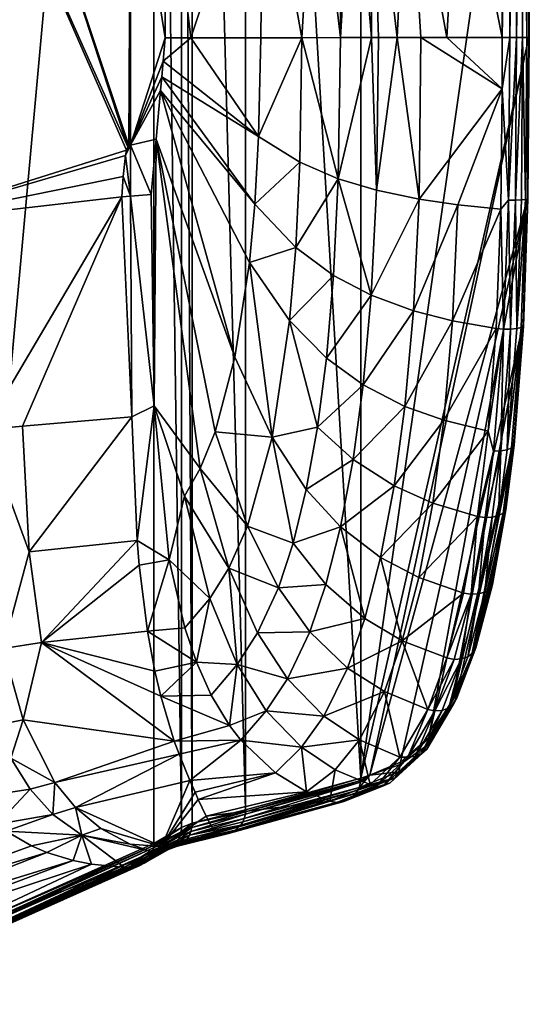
# Model space of a CAD drawing. Extents: x 58 to 139, y -56 to 56.
# Tile 54 of 66: x 128 to 139, y -24 to -4. Entities that reach past the tile are written whole.
import ezdxf

# ---------------------------------------------------------------- set-up
doc = ezdxf.new("R2010")
doc.units = 0
doc.layers.add('DEFAULT', color=7, linetype='CONTINUOUS')

msp = doc.modelspace()

# ---------------------------------------------------------------- meshes
at = {"layer": 'DEFAULT'}
mesh = msp.add_polyface(dxfattribs=at)
corners = [(124.108, -23.726, -12.571), (125.585, -23.11, -24.598), (124.108, 23.726, -12.572), (131.59, -20.533, -73.506), (131.812, -20.444, -74.707), (131.59, 20.533, -73.506), (131.812, 20.444, -74.707), (125.953, 0, -63.643), (125.746, 0, -62.079), (125.752, 8.186, -62.078), (127.533, 0, -73.793), (130.471, 6.707, -86.522), (126.981, 0, -70.67), (130.5, 6.631, -86.635), (128.316, 0, -77.643), (130.518, 6.607, -86.706), (130.555, 0, -86.839), (130.539, 6.603, -86.787), (130.553, 6.605, -86.839), (122.479, 0, -37.228), (135.254, 19.52, -88.512), (132.903, 20.171, -79.081), (135.254, -19.52, -88.512), (132.902, -20.171, -79.079), (130.451, 6.801, -86.445), (131.22, 4.872, -89.414), (131.261, 4.412, -89.572), (131.151, 5.642, -89.151), (131.071, 6.543, -88.843), (131.19, 5.207, -89.3), (131.259, 0, -89.572), (133.146, 7.88, -96.596), (133.679, 6.678, -98.264), (134.689, 7.149, -100.425), (134.311, 4.408, -99.807), (134.728, 4.408, -100.557), (133.72, 4.409, -98.424), (133.227, 6.393, -96.929), (133.256, 4.409, -97.055), (134.312, 0, -99.81), (133.257, 0, -97.058), (134.841, 0, -100.732)]
mesh.append_faces([[corners[k] for k in face] for face in [(0, 1, 2, 2), (3, 4, 5, 5), (6, 5, 4, 4), (7, 8, 9, 9), (10, 9, 11, 11), (10, 12, 9, 9), (7, 9, 12, 12), (10, 13, 14, 14), (15, 14, 13, 13), (13, 10, 11, 11), (16, 17, 18, 18), (17, 16, 15, 15), (14, 15, 16, 16), (8, 19, 9, 9), (20, 21, 22, 22), (21, 6, 23, 23), (24, 18, 17, 17), (13, 17, 15, 15), (25, 26, 18, 18), (27, 18, 28, 28), (27, 29, 18, 18), (18, 26, 16, 16), (18, 29, 25, 25), (16, 26, 30, 30), (27, 31, 29, 29), (32, 33, 34, 34), (35, 34, 33, 33), (32, 34, 36, 36), (29, 37, 25, 25), (29, 31, 37, 37), (25, 37, 38, 38), (38, 26, 25, 25), (36, 38, 37, 37), (37, 32, 36, 36), (26, 38, 30, 30), (36, 34, 39, 39), (38, 36, 40, 40), (30, 38, 40, 40), (39, 35, 41, 41), (39, 40, 36, 36), (35, 39, 34, 34)]])
mesh = msp.add_polyface(dxfattribs=at)
corners = [(125.585, 23.11, -24.598), (125.585, -23.11, -24.598), (127.062, 22.626, -36.631), (124.108, 23.726, -12.572), (125.762, 12.198, -62.115), (122.495, 15.112, -37.172), (125.852, 14.787, -62.293), (126.999, 12.038, -70.675), (127.095, 14.606, -70.719), (128.339, 11.905, -77.627), (127.554, 11.979, -73.789), (128.445, 14.437, -77.561), (127.954, 16.875, -73.767), (130.824, 16.022, -86.193), (128.738, 16.751, -77.387), (130.623, 13.526, -86.669), (130.659, 14.214, -86.583), (130.556, 9.73, -86.835), (130.572, 11.728, -86.793), (127.393, 16.967, -70.832), (126.161, 17.199, -62.763), (130.888, 16.473, -86.042), (131.126, 13.397, -88.613), (131.021, 11.671, -88.525), (131.463, 15.694, -88.776), (132.123, 17.678, -88.903), (131.248, 14.479, -88.687), (132.523, 17.21, -90.955), (131.584, 14.08, -90.098), (131.837, 15.267, -90.425), (132.304, 14.547, -92.45), (131.521, 10.713, -90.507), (132.266, 12.772, -92.948), (131.999, 13.395, -91.833), (132.695, 11.263, -94.728)]
mesh.append_faces([[corners[k] for k in face] for face in [(0, 1, 2, 2), (1, 0, 3, 3), (4, 5, 6, 6), (7, 4, 8, 8), (8, 4, 6, 6), (9, 10, 11, 11), (12, 10, 8, 8), (13, 11, 14, 14), (10, 7, 8, 8), (9, 11, 15, 15), (10, 12, 11, 11), (16, 11, 13, 13), (11, 16, 15, 15), (17, 9, 18, 18), (18, 9, 15, 15), (8, 6, 19, 19), (14, 11, 12, 12), (20, 19, 6, 6), (21, 13, 14, 14), (12, 8, 19, 19), (18, 15, 22, 22), (17, 18, 23, 23), (13, 21, 24, 24), (16, 13, 24, 24), (15, 16, 22, 22), (18, 22, 23, 23), (21, 25, 24, 24), (24, 26, 16, 16), (26, 22, 16, 16), (24, 25, 27, 27), (28, 29, 30, 30), (27, 29, 24, 24), (24, 29, 28, 28), (22, 26, 28, 28), (28, 23, 22, 22), (26, 24, 28, 28), (23, 28, 31, 31), (32, 31, 33, 33), (33, 31, 28, 28), (34, 31, 32, 32), (30, 33, 28, 28)]])
mesh = msp.add_polyface(dxfattribs=at)
corners = [(131.028, 20.855, -68.931), (127.062, -22.626, -36.632), (131.028, -20.855, -68.931), (127.062, 22.626, -36.631), (125.585, -23.11, -24.598), (125.771, -12.777, -62.137), (122.475, -13.368, -37.179), (122.484, -10.488, -37.202), (125.752, -8.186, -62.078), (122.486, -8.571, -37.227), (125.746, 0, -62.079), (125.953, 0, -63.643), (126.981, 0, -70.67), (127.007, -12.474, -70.68), (127.533, 0, -73.793), (127.562, -12.413, -73.788), (130.378, -7.657, -86.163), (130.471, -6.706, -86.523), (130.449, -6.813, -86.437), (130.497, -6.637, -86.622), (130.4, -7.241, -86.245), (128.348, -12.336, -77.62), (130.58, -12.151, -86.773), (130.516, -6.609, -86.697), (130.555, 0, -86.839), (130.553, -6.605, -86.839), (128.316, 0, -77.643), (130.553, -7.643, -86.839), (131.076, -6.481, -88.864), (130.976, -7.609, -88.478), (131.189, -5.208, -89.3), (131.164, -5.487, -89.204), (131.259, -4.412, -89.572), (131.217, -4.889, -89.409), (122.479, 0, -37.228), (131.032, -11.921, -88.535)]
mesh.append_faces([[corners[k] for k in face] for face in [(0, 1, 2, 2), (1, 3, 4, 4), (5, 6, 7, 7), (8, 7, 9, 9), (8, 5, 7, 7), (8, 10, 11, 11), (8, 11, 12, 12), (5, 8, 13, 13), (12, 14, 8, 8), (8, 15, 13, 13), (16, 15, 8, 8), (17, 8, 14, 14), (17, 18, 8, 8), (14, 19, 17, 17), (18, 20, 8, 8), (16, 21, 15, 15), (20, 16, 8, 8), (22, 21, 16, 16), (23, 24, 25, 25), (23, 19, 26, 26), (16, 27, 22, 22), (23, 26, 24, 24), (14, 26, 19, 19), (27, 20, 18, 18), (20, 27, 16, 16), (25, 18, 17, 17), (19, 23, 25, 25), (25, 17, 19, 19), (25, 27, 18, 18), (28, 29, 25, 25), (25, 30, 31, 31), (27, 25, 29, 29), (25, 24, 32, 32), (33, 25, 32, 32), (25, 31, 28, 28), (25, 33, 30, 30), (34, 10, 8, 8), (8, 9, 34, 34), (22, 27, 35, 35), (35, 27, 29, 29), (28, 35, 29, 29)]])
mesh = msp.add_polyface(dxfattribs=at)
corners = [(127.062, 22.626, -36.631), (127.062, -22.626, -36.632), (131.028, 20.855, -68.931), (131.59, -20.533, -73.506), (131.59, 20.533, -73.506), (122.486, 8.571, -37.227), (122.484, 10.371, -37.205), (125.754, 9.603, -62.079), (125.752, 8.186, -62.078), (125.762, 12.198, -62.115), (126.999, 12.038, -70.675), (127.554, 11.979, -73.789), (130.378, 7.657, -86.163), (128.339, 11.905, -77.627), (130.451, 6.801, -86.445), (130.471, 6.707, -86.522), (130.553, 7.643, -86.839), (130.556, 9.73, -86.835), (130.408, 7.147, -86.275), (130.976, 7.609, -88.478), (130.98, 9.671, -88.479), (131.021, 11.671, -88.525), (130.553, 6.605, -86.839), (130.539, 6.603, -86.787), (130.5, 6.631, -86.635), (131.071, 6.543, -88.843), (131.521, 10.713, -90.507), (132.695, 11.263, -94.728), (133.595, 8.377, -97.917), (134.346, 11.743, -99.074), (134.593, 9.199, -100.063), (133.389, 10.498, -97.054), (132.957, 9.744, -95.814), (131.151, 5.642, -89.151), (133.146, 7.88, -96.596), (133.679, 6.678, -98.264), (134.689, 7.149, -100.425), (133.227, 6.393, -96.929)]
mesh.append_faces([[corners[k] for k in face] for face in [(0, 1, 2, 2), (3, 4, 2, 2), (5, 6, 7, 7), (7, 8, 5, 5), (9, 7, 6, 6), (8, 7, 10, 10), (9, 10, 7, 7), (8, 11, 12, 12), (10, 11, 8, 8), (13, 12, 11, 11), (8, 14, 15, 15), (16, 12, 17, 17), (8, 18, 14, 14), (12, 13, 17, 17), (8, 12, 18, 18), (19, 16, 20, 20), (16, 17, 20, 20), (21, 20, 17, 17), (14, 16, 22, 22), (18, 16, 14, 14), (23, 24, 15, 15), (23, 15, 14, 14), (18, 12, 16, 16), (19, 25, 22, 22), (22, 16, 19, 19), (20, 21, 26, 26), (19, 20, 25, 25), (25, 26, 27, 27), (26, 25, 20, 20), (28, 29, 30, 30), (27, 31, 32, 32), (32, 31, 28, 28), (27, 32, 33, 33), (32, 34, 33, 33), (34, 32, 28, 28), (34, 28, 35, 35), (31, 29, 28, 28), (27, 33, 25, 25), (30, 36, 28, 28), (35, 28, 36, 36), (37, 34, 35, 35)]])
mesh = msp.add_polyface(dxfattribs=at)
corners = [(131.028, 20.855, -68.931), (131.028, -20.855, -68.931), (131.59, -20.533, -73.506), (132.902, -20.171, -79.079), (131.812, 20.444, -74.707), (131.812, -20.444, -74.707), (132.903, 20.171, -79.081), (135.254, -19.52, -88.512), (130.555, 0, -86.839), (131.259, 0, -89.572), (131.259, -4.412, -89.572), (133.213, -4.409, -96.912), (131.782, -4.411, -91.582), (133.257, 0, -97.058), (134.312, 0, -99.81), (134.842, -4.408, -100.732), (134.051, -4.409, -99.247), (134.841, 0, -100.732), (135.099, 0, -101.094), (132.281, -12.451, -93.071), (131.076, -6.481, -88.864), (132.685, -10.927, -94.744), (131.974, -13.203, -91.797), (131.164, -5.487, -89.204), (131.032, -11.921, -88.535), (133.442, -12.563, -96.717), (132.978, -9, -95.956), (135.299, -11.495, -100.602), (134.371, -12.356, -98.929), (134.552, -10.952, -99.661), (133.799, -10.182, -98.221), (134.696, -9.264, -100.228), (133.924, -8.691, -98.744), (135.464, -9.664, -101.196), (134.791, -7.292, -100.58), (134.008, -6.951, -99.085), (133.087, -7.809, -96.404), (131.189, -5.208, -89.3), (133.164, -6.426, -96.723), (131.217, -4.889, -89.409)]
mesh.append_faces([[corners[k] for k in face] for face in [(0, 1, 2, 2), (3, 4, 5, 5), (6, 3, 7, 7), (8, 9, 10, 10), (11, 12, 13, 13), (14, 15, 16, 16), (16, 11, 13, 13), (9, 12, 10, 10), (17, 15, 14, 14), (14, 16, 13, 13), (17, 18, 15, 15), (12, 9, 13, 13), (19, 20, 21, 21), (20, 19, 22, 22), (21, 20, 23, 23), (22, 24, 20, 20), (25, 21, 26, 26), (27, 28, 29, 29), (29, 30, 31, 31), (30, 29, 28, 28), (31, 30, 32, 32), (29, 31, 33, 33), (33, 31, 34, 34), (16, 15, 34, 34), (35, 34, 32, 32), (31, 32, 34, 34), (30, 26, 32, 32), (36, 35, 32, 32), (36, 26, 23, 23), (36, 37, 38, 38), (23, 37, 36, 36), (25, 26, 30, 30), (38, 37, 39, 39), (35, 38, 16, 16), (38, 35, 36, 36), (16, 38, 11, 11), (35, 16, 34, 34), (12, 11, 38, 38), (12, 38, 39, 39), (39, 10, 12, 12), (36, 32, 26, 26), (21, 23, 26, 26)]])
mesh = msp.add_polyface(dxfattribs=at)
corners = [(135.254, 19.52, -88.512), (135.254, -19.52, -88.512), (138.68, 4.407, -102.254), (138.681, -4.407, -102.254), (138.689, -4.407, -102.302), (138.689, 4.407, -102.296), (138.69, -4.407, -102.453), (138.694, 4.407, -102.342), (138.648, 4.407, -102.588), (138.691, 4.407, -102.438), (138.643, -4.407, -102.597), (138.555, 4.407, -102.723), (138.435, -4.407, -102.814), (138.425, 4.407, -102.819), (138.28, 4.407, -102.868), (138.143, 0, -102.872), (138.143, 4.407, -102.872), (138.293, -4.407, -102.866), (138.252, 7.781, -102.77), (138.398, 7.78, -102.723), (138.677, 6.031, -102.239), (138.667, 7.755, -102.342), (138.622, 7.766, -102.492), (138.67, 7.748, -102.245), (138.656, 7.74, -102.155), (137.234, 7.694, -102.586), (138.113, 7.779, -102.774), (137.254, 4.407, -102.684), (136.202, 4.407, -102.166), (135.604, 4.408, -101.667), (136.168, 7.536, -102.061), (135.565, 7.408, -101.553), (134.689, 7.149, -100.425), (135.098, 4.408, -101.092), (134.728, 4.408, -100.557), (134.841, 0, -100.732), (135.469, 0, -101.53), (136.204, 0, -102.166), (137.254, 0, -102.686), (135.099, 0, -101.094)]
mesh.append_faces([[corners[k] for k in face] for face in [(0, 1, 2, 2), (3, 4, 5, 5), (4, 6, 7, 7), (5, 2, 3, 3), (7, 5, 4, 4), (8, 9, 6, 6), (6, 9, 7, 7), (10, 11, 8, 8), (11, 12, 13, 13), (14, 15, 16, 16), (14, 13, 17, 17), (14, 16, 18, 18), (14, 18, 13, 13), (13, 19, 11, 11), (7, 9, 20, 20), (21, 9, 8, 8), (22, 21, 8, 8), (8, 11, 22, 22), (20, 9, 21, 21), (5, 20, 2, 2), (5, 7, 20, 20), (23, 24, 20, 20), (25, 26, 27, 27), (27, 26, 16, 16), (28, 29, 30, 30), (27, 28, 30, 30), (27, 30, 25, 25), (31, 30, 29, 29), (32, 31, 33, 33), (33, 34, 32, 32), (31, 29, 33, 33), (35, 34, 33, 33), (36, 33, 29, 29), (37, 28, 27, 27), (38, 27, 16, 16), (37, 29, 28, 28), (39, 33, 36, 36), (27, 38, 37, 37), (37, 36, 29, 29), (38, 16, 15, 15), (33, 39, 35, 35)]])
mesh = msp.add_polyface(dxfattribs=at)
corners = [(135.254, -19.52, -88.512), (138.681, -4.407, -102.254), (138.68, 4.407, -102.254), (138.266, -7.728, -102.772), (138.112, -7.909, -102.762), (138.141, -5.455, -102.864), (138.142, -4.407, -102.873), (138.293, -4.407, -102.866), (138.435, -4.407, -102.814), (138.409, -7.727, -102.72), (138.556, -4.407, -102.722), (138.531, -7.722, -102.629), (138.619, -7.715, -102.504), (138.666, -7.705, -102.36), (138.643, -4.407, -102.597), (138.69, -4.407, -102.453), (138.665, -7.694, -102.209), (138.657, -7.69, -102.16), (138.689, -4.407, -102.302), (138.648, 4.407, -102.588), (138.555, 4.407, -102.723), (138.425, 4.407, -102.819), (138.28, 4.407, -102.868), (138.143, 0, -102.872), (137.008, -4.407, -102.596), (137.254, 0, -102.686), (135.099, 0, -101.094), (135.47, -4.408, -101.53), (134.842, -4.408, -100.732), (135.469, 0, -101.53), (136.204, 0, -102.166), (135.994, -4.408, -102.011), (136.481, -4.407, -102.34), (135.614, -4.408, -101.677), (137.233, -7.821, -102.576), (136.445, -7.706, -102.228), (135.571, -7.525, -101.552), (134.791, -7.292, -100.58)]
mesh.append_faces([[corners[k] for k in face] for face in [(0, 1, 2, 2), (3, 4, 5, 5), (5, 6, 7, 7), (5, 7, 3, 3), (3, 7, 8, 8), (9, 10, 11, 11), (10, 9, 8, 8), (11, 10, 12, 12), (9, 3, 8, 8), (13, 14, 15, 15), (14, 13, 12, 12), (12, 10, 14, 14), (16, 13, 15, 15), (16, 1, 17, 17), (1, 16, 18, 18), (16, 15, 18, 18), (19, 15, 14, 14), (20, 10, 8, 8), (21, 8, 7, 7), (22, 7, 6, 6), (23, 22, 6, 6), (10, 20, 14, 14), (24, 25, 6, 6), (26, 27, 28, 28), (23, 6, 25, 25), (29, 30, 31, 31), (27, 26, 29, 29), (24, 30, 25, 25), (24, 32, 30, 30), (32, 31, 30, 30), (31, 33, 29, 29), (33, 27, 29, 29), (24, 6, 5, 5), (4, 34, 5, 5), (24, 5, 32, 32), (5, 35, 32, 32), (31, 35, 36, 36), (35, 31, 32, 32), (36, 27, 33, 33), (27, 36, 37, 37), (36, 33, 31, 31), (37, 28, 27, 27)]])
mesh = msp.add_polyface(dxfattribs=at)
corners = [(138.681, -4.407, -102.254), (135.441, -19.464, -89.261), (138.657, -7.69, -102.16), (137.964, -12.847, -101.624), (137.852, -12.438, -101.787), (138.167, -10.361, -102.404), (138.015, -10.344, -102.41), (138.111, -12.842, -101.576), (138.312, -10.358, -102.354), (138.112, -7.909, -102.762), (138.266, -7.728, -102.772), (138.409, -7.727, -102.72), (138.436, -10.345, -102.264), (138.531, -7.722, -102.629), (138.239, -12.819, -101.49), (138.619, -7.715, -102.504), (138.527, -10.324, -102.142), (138.387, -12.666, -101.095), (138.384, -12.726, -101.236), (138.575, -10.295, -101.999), (138.38, -12.646, -101.05), (138.576, -10.263, -101.85), (138.666, -7.705, -102.36), (138.665, -7.694, -102.209), (138.568, -10.252, -101.802), (138.332, -12.779, -101.373), (136.947, -12.219, -101.603), (137.124, -10.187, -102.222), (137.233, -7.821, -102.576), (136.332, -9.983, -101.872), (136.445, -7.706, -102.228), (138.141, -5.455, -102.864), (136.155, -11.935, -101.262), (135.464, -9.664, -101.196), (135.299, -11.495, -100.602), (134.552, -10.952, -99.661), (134.791, -7.292, -100.58), (135.571, -7.525, -101.552)]
mesh.append_faces([[corners[k] for k in face] for face in [(0, 1, 2, 2), (3, 4, 5, 5), (5, 4, 6, 6), (7, 5, 8, 8), (9, 10, 5, 5), (10, 8, 5, 5), (8, 11, 12, 12), (11, 8, 10, 10), (12, 11, 13, 13), (8, 12, 14, 14), (12, 13, 15, 15), (5, 6, 9, 9), (14, 12, 16, 16), (17, 18, 19, 19), (20, 17, 21, 21), (16, 15, 19, 19), (15, 16, 12, 12), (19, 15, 22, 22), (16, 19, 18, 18), (19, 22, 23, 23), (21, 23, 24, 24), (23, 21, 19, 19), (24, 23, 2, 2), (21, 24, 20, 20), (19, 21, 17, 17), (25, 14, 16, 16), (4, 26, 6, 6), (9, 27, 28, 28), (27, 9, 6, 6), (28, 27, 29, 29), (6, 26, 27, 27), (30, 31, 28, 28), (26, 32, 27, 27), (29, 27, 32, 32), (28, 29, 30, 30), (29, 33, 30, 30), (34, 33, 29, 29), (29, 32, 34, 34), (34, 35, 33, 33), (36, 37, 33, 33), (33, 37, 30, 30)]])
mesh = msp.add_polyface(dxfattribs=at)
corners = [(135.254, -19.52, -88.512), (135.441, -19.464, -89.261), (138.681, -4.407, -102.254), (137.616, -16.703, -97.984), (137.87, -15.776, -99.003), (138.159, -14.309, -100.163), (138.38, -12.646, -101.05), (137.52, -16.996, -97.598), (138.568, -10.252, -101.802), (137.121, -17.945, -96.001), (138.657, -7.69, -102.16), (136.641, -18.686, -94.075), (137.505, -15.77, -99.804), (137.352, -15.744, -99.812), (137.636, -14.18, -100.942), (137.79, -14.2, -100.937), (137.964, -12.847, -101.624), (137.852, -12.438, -101.787), (137.964, -12.847, -101.624), (138.167, -10.361, -102.404), (138.111, -12.842, -101.576), (137.938, -14.195, -100.891), (137.654, -15.763, -99.759), (137.785, -15.725, -99.683), (138.067, -14.165, -100.809), (138.239, -12.819, -101.49), (138.312, -10.358, -102.354), (138.332, -12.779, -101.373), (138.163, -14.113, -100.697), (137.943, -15.571, -99.466), (137.884, -15.659, -99.582), (138.217, -14.045, -100.568), (138.384, -12.726, -101.236), (138.223, -13.967, -100.435), (137.952, -15.471, -99.349), (138.387, -12.666, -101.095), (138.527, -10.324, -102.142), (136.722, -13.909, -100.771), (136.436, -15.427, -99.663), (135.658, -15.019, -99.372), (136.947, -12.219, -101.603), (135.935, -13.558, -100.449), (136.155, -11.935, -101.262)]
mesh.append_faces([[corners[k] for k in face] for face in [(0, 1, 2, 2), (3, 4, 5, 5), (6, 7, 5, 5), (6, 8, 9, 9), (8, 10, 11, 11), (12, 13, 14, 14), (15, 14, 16, 16), (17, 16, 14, 14), (18, 19, 20, 20), (15, 18, 20, 20), (21, 22, 15, 15), (23, 21, 24, 24), (24, 20, 25, 25), (20, 24, 21, 21), (26, 25, 20, 20), (24, 25, 27, 27), (21, 15, 20, 20), (23, 24, 28, 28), (15, 12, 14, 14), (29, 30, 28, 28), (28, 27, 31, 31), (27, 28, 24, 24), (31, 27, 32, 32), (28, 31, 29, 29), (30, 23, 28, 28), (29, 31, 33, 33), (34, 33, 5, 5), (34, 29, 33, 33), (5, 33, 6, 6), (34, 5, 4, 4), (32, 35, 33, 33), (35, 6, 33, 33), (31, 32, 33, 33), (27, 36, 32, 32), (17, 14, 37, 37), (38, 37, 14, 14), (37, 38, 39, 39), (40, 37, 41, 41), (37, 40, 17, 17), (14, 13, 38, 38), (42, 40, 41, 41), (41, 37, 39, 39)]])
mesh = msp.add_polyface(dxfattribs=at)
corners = [(136.641, -18.686, -94.075), (138.657, -7.69, -102.16), (136.061, -19.194, -91.745), (138.568, -10.252, -101.802), (137.121, -17.945, -96.001), (135.441, -19.464, -89.261), (138.38, -12.646, -101.05), (137.235, -17.711, -96.456), (137.52, -16.996, -97.598), (137.616, -16.703, -97.984), (138.159, -14.309, -100.163), (136.767, -18.152, -96.811), (136.62, -18.121, -96.83), (137.16, -17.099, -98.41), (137.01, -17.069, -98.424), (137.505, -15.77, -99.804), (137.352, -15.744, -99.812), (137.309, -17.09, -98.366), (137.048, -18.09, -96.707), (137.441, -17.045, -98.297), (137.654, -15.763, -99.759), (136.915, -18.141, -96.768), (137.785, -15.725, -99.683), (137.543, -16.966, -98.21), (137.217, -17.886, -96.555), (137.152, -18.002, -96.634), (137.605, -16.862, -98.112), (137.236, -17.755, -96.479), (137.943, -15.571, -99.466), (137.619, -16.743, -98.015), (137.87, -15.776, -99.003), (137.952, -15.471, -99.349), (137.884, -15.659, -99.582), (137.79, -14.2, -100.937), (137.938, -14.195, -100.891), (136.101, -16.719, -98.307), (135.734, -17.757, -96.753), (136.436, -15.427, -99.663), (135.658, -15.019, -99.372)]
mesh.append_faces([[corners[k] for k in face] for face in [(0, 1, 2, 2), (3, 0, 4, 4), (1, 5, 2, 2), (6, 4, 7, 7), (8, 6, 7, 7), (9, 10, 8, 8), (11, 12, 13, 13), (13, 12, 14, 14), (14, 15, 13, 13), (15, 14, 16, 16), (13, 15, 17, 17), (11, 13, 17, 17), (18, 17, 19, 19), (20, 19, 17, 17), (21, 11, 17, 17), (19, 22, 23, 23), (23, 18, 19, 19), (24, 25, 23, 23), (24, 26, 27, 27), (26, 24, 23, 23), (28, 29, 26, 26), (27, 26, 29, 29), (25, 18, 23, 23), (27, 8, 7, 7), (9, 29, 30, 30), (29, 9, 8, 8), (31, 30, 29, 29), (29, 8, 27, 27), (32, 26, 23, 23), (15, 20, 17, 17), (33, 20, 15, 15), (20, 34, 22, 22), (20, 22, 19, 19), (32, 28, 26, 26), (28, 31, 29, 29), (22, 32, 23, 23), (35, 16, 14, 14), (14, 12, 35, 35), (36, 35, 12, 12), (16, 35, 37, 37), (37, 35, 38, 38)]])
mesh = msp.add_polyface(dxfattribs=at)
corners = [(136.101, -16.719, -98.307), (134.984, -17.278, -96.557), (135.335, -16.267, -98.058), (135.734, -17.757, -96.753), (134.212, -16.536, -96.139), (133.76, -17.494, -94.068), (133.148, -16.557, -93.619), (134.54, -15.57, -97.556), (133.57, -15.637, -95.522), (134.502, -18.258, -94.356), (135.658, -15.019, -99.372), (133.322, -18.146, -91.886), (132.727, -17.204, -91.619), (134.839, -14.39, -98.799), (135.935, -13.558, -100.449), (135.095, -13.017, -99.823), (136.155, -11.935, -101.262), (134.141, -13.628, -97.977), (135.299, -11.495, -100.602), (134.371, -12.356, -98.929), (133.87, -14.728, -96.827), (132.572, -18.446, -88.919), (132.2, -17.832, -88.907), (131.896, -17.155, -88.875), (132.169, -15.855, -91.174), (132.559, -15.238, -92.909), (133.442, -12.563, -96.717), (132.939, -14.382, -94.566), (131.654, -13.765, -90.466), (132.281, -12.451, -93.071), (131.974, -13.203, -91.797), (132.685, -10.927, -94.744), (133.799, -10.182, -98.221)]
mesh.append_faces([[corners[k] for k in face] for face in [(0, 1, 2, 2), (3, 1, 0, 0), (2, 1, 4, 4), (5, 4, 1, 1), (4, 5, 6, 6), (7, 4, 8, 8), (4, 7, 2, 2), (9, 5, 1, 1), (10, 0, 2, 2), (11, 12, 5, 5), (13, 2, 7, 7), (14, 10, 13, 13), (14, 15, 16, 16), (15, 14, 13, 13), (15, 13, 17, 17), (16, 15, 18, 18), (10, 2, 13, 13), (15, 19, 18, 18), (7, 20, 13, 13), (21, 22, 12, 12), (12, 23, 24, 24), (23, 12, 22, 22), (12, 24, 25, 25), (12, 6, 5, 5), (8, 4, 6, 6), (8, 6, 25, 25), (17, 20, 26, 26), (8, 27, 20, 20), (25, 27, 8, 8), (20, 17, 13, 13), (6, 12, 25, 25), (20, 7, 8, 8), (24, 28, 25, 25), (17, 19, 15, 15), (26, 27, 29, 29), (27, 25, 30, 30), (29, 27, 30, 30), (27, 26, 20, 20), (29, 31, 26, 26), (17, 26, 19, 19), (26, 32, 19, 19)]])
mesh = msp.add_polyface(dxfattribs=at)
corners = [(125.771, -12.777, -62.137), (122.5, -15.283, -37.172), (122.475, -13.368, -37.179), (125.896, -15.346, -62.367), (122.74, -18.359, -37.152), (126.148, -17.136, -62.746), (127.133, -15.078, -70.736), (127.393, -16.967, -70.833), (127.007, -12.474, -70.68), (127.562, -12.413, -73.788), (127.954, -16.875, -73.768), (127.808, -18.442, -70.962), (128.482, -14.901, -77.536), (128.737, -16.751, -77.386), (130.58, -12.151, -86.773), (128.348, -12.336, -77.62), (130.69, -14.669, -86.511), (128.358, -18.333, -73.735), (131.444, -18.765, -84.522), (131.168, -17.851, -85.347), (130.732, -15.176, -86.413), (130.896, -16.522, -86.025), (131.047, -17.339, -85.659), (131.34, -15.066, -88.73), (131.896, -17.155, -88.875), (131.032, -11.921, -88.535), (131.658, -16.455, -88.83), (132.2, -17.832, -88.907), (132.169, -15.855, -91.174), (131.654, -13.765, -90.466), (131.974, -13.203, -91.797), (132.559, -15.238, -92.909)]
mesh.append_faces([[corners[k] for k in face] for face in [(0, 1, 2, 2), (3, 4, 1, 1), (0, 3, 1, 1), (3, 5, 4, 4), (3, 0, 6, 6), (3, 7, 5, 5), (8, 9, 6, 6), (6, 7, 3, 3), (7, 6, 10, 10), (10, 11, 7, 7), (6, 9, 10, 10), (7, 11, 5, 5), (9, 12, 10, 10), (8, 6, 0, 0), (13, 10, 12, 12), (14, 12, 15, 15), (12, 9, 15, 15), (14, 16, 12, 12), (12, 16, 13, 13), (17, 10, 13, 13), (18, 17, 13, 13), (19, 18, 13, 13), (16, 20, 13, 13), (20, 21, 13, 13), (21, 22, 13, 13), (22, 19, 13, 13), (21, 20, 23, 23), (22, 21, 24, 24), (19, 22, 24, 24), (16, 14, 25, 25), (16, 25, 23, 23), (16, 23, 20, 20), (23, 26, 21, 21), (26, 24, 21, 21), (24, 27, 19, 19), (28, 24, 26, 26), (23, 29, 28, 28), (30, 29, 25, 25), (25, 29, 23, 23), (30, 31, 29, 29), (28, 26, 23, 23)]])
mesh = msp.add_polyface(dxfattribs=at)
corners = [(127.044, -22.759, -36.64), (130.999, -21.025, -68.945), (131.021, -20.942, -68.937), (127.055, -22.711, -36.636), (131.027, -20.895, -68.934), (131.028, -20.855, -68.931), (127.062, -22.626, -36.632), (130.56, -21.353, -69.019), (130.512, -21.354, -69.024), (131.038, -21.028, -73.616), (131.122, -21.031, -73.606), (130.626, -21.346, -69.01), (130.432, -21.344, -69.034), (130.956, -21.01, -73.625), (124.021, -21.8, -37.025), (123.61, -21.197, -37.069), (127.313, -19.93, -64.252), (128.016, -20.602, -65.166), (128.528, -20.906, -65.891), (124.573, -22.341, -36.961), (127.832, -20.459, -64.922), (128.108, -19.115, -71.046), (127.808, -18.442, -70.962), (128.358, -18.333, -73.735), (126.148, -17.136, -62.746), (126.605, -18.696, -63.354), (126.891, -19.295, -63.718), (129.556, -20.689, -71.545), (129.756, -21.276, -67.866), (129.38, -21.202, -67.236), (128.846, -21.041, -66.374), (128.503, -19.745, -71.159), (128.969, -20.262, -71.309), (129.43, -20.124, -73.635), (129.008, -19.614, -73.67), (130.544, -20.869, -73.613), (127.954, -16.875, -73.768), (131.444, -18.765, -84.522), (131.543, -19.03, -84.183), (129.948, -20.553, -73.611), (131.184, -20.919, -74.89)]
mesh.append_faces([[corners[k] for k in face] for face in [(0, 1, 2, 2), (3, 2, 4, 4), (5, 6, 4, 4), (7, 8, 9, 9), (10, 11, 7, 7), (12, 13, 8, 8), (9, 10, 7, 7), (9, 8, 13, 13), (14, 15, 16, 16), (17, 18, 19, 19), (20, 17, 14, 14), (16, 20, 14, 14), (21, 22, 23, 23), (24, 22, 25, 25), (26, 25, 21, 21), (16, 26, 21, 21), (27, 12, 28, 28), (29, 30, 27, 27), (27, 28, 29, 29), (16, 31, 20, 20), (31, 16, 21, 21), (31, 32, 20, 20), (33, 27, 32, 32), (21, 34, 31, 31), (20, 32, 17, 17), (18, 17, 27, 27), (13, 12, 27, 27), (35, 13, 27, 27), (17, 32, 27, 27), (27, 30, 18, 18), (32, 31, 34, 34), (25, 22, 21, 21), (36, 23, 22, 22), (34, 23, 37, 37), (38, 33, 34, 34), (23, 34, 21, 21), (33, 39, 27, 27), (39, 33, 40, 40), (40, 35, 39, 39), (39, 35, 27, 27), (34, 33, 32, 32), (37, 38, 34, 34)]])
mesh = msp.add_polyface(dxfattribs=at)
corners = [(131.028, -20.855, -68.931), (131.027, -20.895, -68.934), (131.59, -20.533, -73.506), (131.021, -20.942, -68.937), (131.563, -20.698, -73.524), (131.584, -20.617, -73.514), (131.806, -20.529, -74.713), (131.812, -20.444, -74.707), (131.53, -20.775, -73.534), (131.753, -20.689, -74.735), (131.786, -20.612, -74.723), (131.184, -20.919, -74.89), (129.43, -20.124, -73.635), (131.766, -19.57, -83.253), (131.936, -19.956, -82.267), (132.094, -20.296, -81.053), (132.283, -20.65, -79.267), (131.543, -19.03, -84.183), (131.87, -19.808, -82.684), (132.803, -20.48, -79.125), (131.707, -20.76, -74.75), (131.65, -20.821, -74.768), (131.583, -20.872, -74.787), (132.692, -20.587, -79.16), (132.901, -20.213, -79.082), (132.845, -20.415, -79.11), (132.555, -20.652, -79.199), (131.509, -20.909, -74.808), (131.347, -20.943, -74.85), (132.412, -20.67, -79.236), (131.264, -20.938, -74.87), (132.902, -20.171, -79.079), (132.897, -20.256, -79.086), (132.874, -20.349, -79.098), (134.622, -19.993, -88.702), (134.765, -20.019, -88.669), (131.444, -18.765, -84.522), (131.168, -17.851, -85.347), (132.572, -18.446, -88.919), (132.806, -18.749, -88.915), (133.509, -19.416, -88.862), (132.2, -17.832, -88.907), (133.322, -18.146, -91.886), (132.727, -17.204, -91.619)]
mesh.append_faces([[corners[k] for k in face] for face in [(0, 1, 2, 2), (3, 4, 5, 5), (5, 2, 1, 1), (6, 7, 5, 5), (8, 9, 10, 10), (10, 6, 4, 4), (5, 4, 6, 6), (5, 7, 2, 2), (4, 8, 10, 10), (11, 12, 13, 13), (11, 14, 15, 15), (11, 15, 16, 16), (12, 17, 13, 13), (13, 18, 11, 11), (18, 14, 11, 11), (19, 20, 21, 21), (22, 23, 21, 21), (7, 6, 24, 24), (20, 19, 9, 9), (21, 23, 19, 19), (9, 19, 25, 25), (26, 23, 27, 27), (28, 29, 26, 26), (30, 16, 29, 29), (24, 31, 7, 7), (6, 32, 24, 24), (6, 10, 32, 32), (33, 32, 10, 10), (33, 10, 9, 9), (9, 25, 33, 33), (16, 34, 29, 29), (35, 26, 29, 29), (36, 37, 38, 38), (13, 17, 39, 39), (18, 13, 40, 40), (14, 18, 40, 40), (36, 39, 17, 17), (40, 13, 39, 39), (36, 38, 39, 39), (41, 38, 37, 37), (42, 39, 38, 38), (38, 43, 42, 42)]])
mesh = msp.add_polyface(dxfattribs=at)
corners = [(134.765, -20.019, -88.669), (134.622, -19.993, -88.702), (135.574, -19.694, -91.941), (135.442, -19.655, -92.033), (134.908, -20, -88.632), (135.04, -19.938, -88.595), (135.718, -19.677, -91.903), (135.85, -19.617, -91.861), (135.251, -19.568, -88.516), (135.441, -19.464, -89.261), (135.254, -19.52, -88.512), (135.248, -19.605, -88.519), (135.22, -19.712, -88.534), (132.897, -20.256, -79.086), (132.874, -20.349, -79.098), (135.147, -19.839, -88.561), (135.195, -19.766, -88.544), (132.803, -20.48, -79.125), (132.845, -20.415, -79.11), (132.692, -20.587, -79.16), (132.555, -20.652, -79.199), (132.412, -20.67, -79.236), (132.901, -20.213, -79.082), (132.902, -20.171, -79.079), (132.094, -20.296, -81.053), (131.936, -19.956, -82.267), (134.148, -19.803, -88.781), (132.283, -20.65, -79.267), (133.509, -19.416, -88.862), (134.733, -19.351, -92.067), (134.041, -18.89, -92.034), (135.226, -18.744, -94.474), (135.734, -17.757, -96.753), (134.502, -18.258, -94.356), (132.806, -18.749, -88.915), (133.322, -18.146, -91.886), (133.76, -17.494, -94.068), (134.984, -17.278, -96.557)]
mesh.append_faces([[corners[k] for k in face] for face in [(0, 1, 2, 2), (3, 2, 1, 1), (0, 2, 4, 4), (5, 4, 6, 6), (6, 7, 5, 5), (8, 9, 10, 10), (8, 11, 9, 9), (11, 12, 9, 9), (11, 8, 13, 13), (14, 12, 11, 11), (15, 16, 17, 17), (16, 12, 18, 18), (5, 15, 19, 19), (0, 4, 20, 20), (1, 0, 21, 21), (5, 19, 4, 4), (10, 22, 8, 8), (18, 12, 14, 14), (14, 11, 13, 13), (13, 8, 22, 22), (17, 16, 18, 18), (4, 19, 20, 20), (19, 15, 17, 17), (22, 10, 23, 23), (24, 25, 26, 26), (27, 24, 1, 1), (26, 1, 24, 24), (25, 28, 26, 26), (1, 26, 29, 29), (29, 26, 30, 30), (1, 29, 3, 3), (31, 3, 29, 29), (32, 31, 33, 33), (29, 30, 31, 31), (33, 31, 30, 30), (30, 28, 34, 34), (30, 35, 33, 33), (35, 30, 34, 34), (33, 35, 36, 36), (37, 32, 33, 33), (30, 26, 28, 28)]])
mesh = msp.add_polyface(dxfattribs=at)
corners = [(135.574, -19.694, -91.941), (135.442, -19.655, -92.033), (136.048, -19.096, -94.494), (136.217, -19.097, -94.562), (135.147, -19.839, -88.561), (135.04, -19.938, -88.595), (135.85, -19.617, -91.861), (135.718, -19.677, -91.903), (136.363, -19.083, -94.521), (134.908, -20, -88.632), (135.957, -19.518, -91.819), (136.62, -18.121, -96.83), (136.767, -18.152, -96.811), (136.915, -18.141, -96.768), (136.496, -19.026, -94.47), (137.048, -18.09, -96.707), (137.309, -17.09, -98.366), (137.152, -18.002, -96.634), (136.601, -18.931, -94.414), (135.22, -19.712, -88.534), (136.03, -19.391, -91.782), (136.671, -18.807, -94.357), (136.059, -19.247, -91.753), (135.441, -19.464, -89.261), (136.641, -18.686, -94.075), (136.061, -19.194, -91.745), (136.695, -18.667, -94.307), (137.217, -17.886, -96.555), (137.236, -17.755, -96.479), (137.121, -17.945, -96.001), (137.235, -17.711, -96.456), (135.195, -19.766, -88.544), (135.226, -18.744, -94.474), (135.734, -17.757, -96.753)]
mesh.append_faces([[corners[k] for k in face] for face in [(0, 1, 2, 2), (0, 2, 3, 3), (4, 5, 6, 6), (6, 7, 8, 8), (7, 9, 0, 0), (8, 7, 3, 3), (0, 3, 7, 7), (10, 4, 6, 6), (2, 11, 3, 3), (12, 8, 3, 3), (8, 13, 14, 14), (13, 8, 12, 12), (14, 13, 15, 15), (8, 14, 6, 6), (16, 15, 13, 13), (17, 14, 15, 15), (18, 6, 14, 14), (12, 3, 11, 11), (19, 10, 20, 20), (20, 18, 21, 21), (18, 20, 10, 10), (21, 18, 17, 17), (20, 21, 22, 22), (10, 6, 18, 18), (19, 20, 23, 23), (22, 24, 25, 25), (26, 24, 22, 22), (22, 25, 23, 23), (20, 22, 23, 23), (22, 21, 26, 26), (21, 27, 26, 26), (27, 21, 17, 17), (26, 27, 28, 28), (26, 28, 29, 29), (30, 29, 28, 28), (26, 29, 24, 24), (18, 14, 17, 17), (19, 31, 10, 10), (31, 4, 10, 10), (32, 2, 1, 1), (2, 33, 11, 11), (33, 2, 32, 32)]])
mesh = msp.add_polyface(dxfattribs=at)
corners = [(130.698, -21.326, -69), (130.626, -21.346, -69.01), (131.205, -21.02, -73.595), (130.828, -21.257, -68.98), (130.743, -21.308, -68.993), (131.359, -20.957, -73.571), (131.584, -20.617, -73.514), (131.027, -20.895, -68.934), (131.021, -20.942, -68.937), (130.932, -21.152, -68.961), (131.426, -20.906, -73.558), (131.53, -20.775, -73.534), (130.999, -21.025, -68.945), (130.972, -21.089, -68.952), (131.563, -20.698, -73.524), (131.285, -20.995, -73.583), (131.157, -21.028, -73.602), (131.122, -21.031, -73.606), (131.484, -20.845, -73.546), (131.707, -20.76, -74.75), (131.753, -20.689, -74.735), (131.65, -20.821, -74.768), (131.583, -20.872, -74.787), (131.264, -20.938, -74.87), (131.347, -20.943, -74.85), (131.43, -20.934, -74.829), (131.509, -20.909, -74.808), (131.038, -21.028, -73.616), (131.184, -20.919, -74.89), (130.956, -21.01, -73.625), (131.458, -20.927, -74.822), (130.544, -20.869, -73.613), (132.555, -20.652, -79.199), (132.283, -20.65, -79.267), (132.692, -20.587, -79.16), (132.412, -20.67, -79.236)]
mesh.append_faces([[corners[k] for k in face] for face in [(0, 1, 2, 2), (3, 4, 5, 5), (6, 7, 8, 8), (9, 3, 10, 10), (11, 12, 13, 13), (13, 9, 11, 11), (14, 8, 12, 12), (4, 0, 15, 15), (0, 2, 15, 15), (1, 16, 2, 2), (16, 1, 17, 17), (14, 12, 11, 11), (11, 9, 18, 18), (9, 10, 18, 18), (5, 10, 3, 3), (4, 15, 5, 5), (19, 20, 18, 18), (19, 10, 21, 21), (10, 22, 21, 21), (17, 23, 24, 24), (25, 16, 24, 24), (26, 22, 5, 5), (23, 27, 28, 28), (18, 10, 19, 19), (20, 11, 18, 18), (25, 2, 16, 16), (25, 15, 2, 2), (16, 17, 24, 24), (5, 15, 26, 26), (29, 28, 27, 27), (23, 17, 27, 27), (22, 10, 5, 5), (25, 30, 15, 15), (30, 26, 15, 15), (31, 28, 29, 29), (30, 25, 32, 32), (25, 24, 32, 32), (26, 30, 32, 32), (28, 33, 23, 23), (26, 34, 22, 22), (24, 23, 35, 35)]])
mesh = msp.add_polyface(dxfattribs=at)
corners = [(126.982, -22.899, -36.655), (127.044, -22.759, -36.64), (124.085, -23.877, -12.578), (124.012, -24.023, -12.591), (126.882, -23.014, -36.673), (125.585, -23.11, -24.598), (127.055, -22.711, -36.636), (127.062, -22.626, -36.632), (123.892, -24.139, -12.609), (125.104, -23.609, -24.678), (126.794, -23.071, -36.686), (123.942, -24.101, -12.602), (126.794, -23.071, -36.686), (126.603, -23.124, -36.712), (126.682, -23.113, -36.702), (125.104, -23.609, -24.678), (126.751, -23.091, -36.692), (125.735, -23.352, -30.707), (126.494, -23.12, -36.725), (126.794, -23.071, -36.686), (130.743, -21.308, -68.993), (130.828, -21.257, -68.98), (130.932, -21.152, -68.961), (130.626, -21.346, -69.01), (130.698, -21.326, -69), (130.56, -21.353, -69.019), (131.027, -20.895, -68.934), (131.021, -20.942, -68.937), (130.999, -21.025, -68.945), (130.432, -21.344, -69.034), (130.512, -21.354, -69.024), (130.972, -21.089, -68.952), (126.494, -23.12, -36.725), (125.255, -22.78, -36.694), (126.03, -23.028, -36.784), (125.255, -22.78, -36.694), (125.258, -22.987, -34.184), (125.252, -22.76, -36.88), (129.756, -21.276, -67.866), (126.03, -23.028, -36.784), (129.38, -21.202, -67.236), (124.92, -22.581, -36.922), (124.573, -22.341, -36.961), (128.846, -21.041, -66.374), (128.528, -20.906, -65.891)]
mesh.append_faces([[corners[k] for k in face] for face in [(0, 1, 2, 2), (0, 3, 4, 4), (5, 6, 7, 7), (8, 9, 10, 10), (11, 12, 4, 4), (5, 1, 6, 6), (13, 14, 15, 15), (15, 14, 16, 16), (13, 17, 18, 18), (17, 13, 15, 15), (16, 19, 15, 15), (5, 2, 1, 1), (19, 20, 21, 21), (22, 4, 21, 21), (16, 23, 24, 24), (25, 23, 14, 14), (20, 19, 24, 24), (7, 6, 26, 26), (1, 27, 6, 6), (0, 28, 1, 1), (0, 4, 22, 22), (16, 24, 19, 19), (14, 23, 16, 16), (18, 29, 13, 13), (14, 13, 25, 25), (19, 21, 4, 4), (29, 30, 13, 13), (30, 25, 13, 13), (22, 31, 0, 0), (31, 28, 0, 0), (32, 33, 34, 34), (35, 18, 36, 36), (36, 18, 17, 17), (37, 38, 39, 39), (29, 18, 39, 39), (40, 37, 41, 41), (41, 42, 43, 43), (43, 40, 41, 41), (38, 29, 39, 39), (40, 38, 37, 37), (44, 43, 42, 42)]])

doc.saveas('drawing.dxf')
